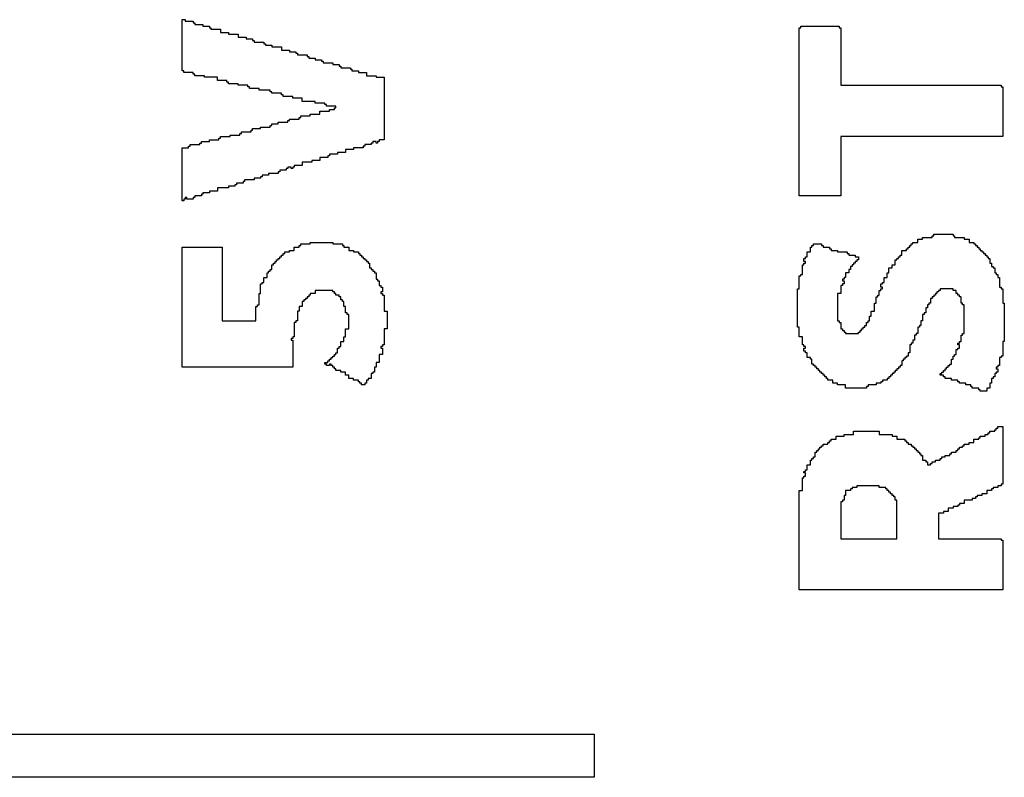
# Model space of a CAD drawing. Header units: millimetres. Extents: x -0.08 to 3.17, y -0.08 to 4.88.
# Tile 174 of 256: x 1.9 to 2.06, y 2.28 to 2.4. Entities that reach past the tile are written whole.
import ezdxf

# ---------------------------------------------------------------- set-up
doc = ezdxf.new("R2010")
doc.units = ezdxf.units.MM
doc.header["$MEASUREMENT"] = 0
doc.layers.add('TopOverlay', color=2, linetype='Continuous')

msp = doc.modelspace()

# ---------------------------------------------------------------- linework, layer by layer
at = {"layer": 'TopOverlay'}
for p, q in [((1.93017, 2.39077), (1.93017, 2.39909)), ((1.93017, 2.39909), (1.93069, 2.39909)), ((1.93069, 2.39909), (1.93069, 2.39883)), ((1.93069, 2.39883), (1.93199, 2.39883)), ((1.93199, 2.39883), (1.93199, 2.39857)), ((1.93199, 2.39857), (1.93225, 2.39857)), ((1.93225, 2.39857), (1.93225, 2.39831)), ((1.93225, 2.39831), (1.93355, 2.39831)), ((1.93355, 2.39831), (1.93355, 2.39805)), ((1.93355, 2.39805), (1.93459, 2.39805)), ((1.93459, 2.39805), (1.93459, 2.39779)), ((2.03054, 2.39779), (2.03054, 2.39805)), ((2.03054, 2.39805), (2.03678, 2.39805)), ((2.03678, 2.39805), (2.03678, 2.39779)), ((1.93459, 2.39779), (1.93485, 2.39779)), ((1.93485, 2.39779), (1.93485, 2.39753)), ((1.93485, 2.39753), (1.93641, 2.39753)), ((1.93641, 2.39753), (1.93641, 2.39701)), ((1.93641, 2.39701), (1.93771, 2.39701)), ((1.93771, 2.39701), (1.93771, 2.39675)), ((1.93771, 2.39675), (1.93927, 2.39675)), ((1.93927, 2.39675), (1.93927, 2.39623)), ((1.93927, 2.39623), (1.94057, 2.39623)), ((1.94057, 2.39623), (1.94057, 2.39597)), ((2.03028, 2.37048), (2.03028, 2.39779)), ((2.03028, 2.39779), (2.03054, 2.39779)), ((2.03678, 2.39779), (2.03704, 2.39779)), ((2.03704, 2.39779), (2.03704, 2.39077)), ((1.94057, 2.39597), (1.94161, 2.39597)), ((1.94161, 2.39597), (1.94161, 2.39571)), ((1.94161, 2.39571), (1.94187, 2.39571)), ((1.94187, 2.39571), (1.94187, 2.39545)), ((1.94187, 2.39545), (1.94343, 2.39545)), ((1.94343, 2.39545), (1.94343, 2.39519)), ((1.94343, 2.39519), (1.94369, 2.39519)), ((1.94369, 2.39519), (1.94369, 2.39493)), ((1.94369, 2.39493), (1.94473, 2.39493)), ((1.94473, 2.39493), (1.94473, 2.39467)), ((1.94473, 2.39467), (1.94629, 2.39467)), ((1.94629, 2.39467), (1.94629, 2.39415)), ((1.94629, 2.39415), (1.94759, 2.39415)), ((1.94759, 2.39415), (1.94759, 2.39389)), ((1.94759, 2.39389), (1.94863, 2.39389)), ((1.94863, 2.39389), (1.94863, 2.39363)), ((1.94863, 2.39363), (1.94889, 2.39363)), ((1.94889, 2.39363), (1.94889, 2.39337)), ((1.94889, 2.39337), (1.95045, 2.39337)), ((1.95045, 2.39337), (1.95045, 2.39311)), ((1.95045, 2.39311), (1.95071, 2.39311)), ((1.95071, 2.39311), (1.95071, 2.39285)), ((1.95071, 2.39285), (1.95175, 2.39285)), ((1.95175, 2.39285), (1.95175, 2.39259)), ((1.95175, 2.39259), (1.95279, 2.39259)), ((1.95279, 2.39259), (1.95279, 2.39233)), ((1.95279, 2.39233), (1.95305, 2.39233)), ((1.95305, 2.39233), (1.95305, 2.39207)), ((1.95305, 2.39207), (1.95461, 2.39207)), ((1.95461, 2.39207), (1.95461, 2.39181)), ((1.95461, 2.39181), (1.95565, 2.39181)), ((1.95565, 2.39181), (1.95565, 2.39155)), ((1.95565, 2.39155), (1.95591, 2.39155)), ((1.95591, 2.39155), (1.95591, 2.39129)), ((1.93043, 2.39077), (1.93017, 2.39077)), ((1.93043, 2.39051), (1.93043, 2.39077)), ((1.93199, 2.39051), (1.93043, 2.39051)), ((1.93199, 2.39025), (1.93199, 2.39051)), ((1.93225, 2.39025), (1.93199, 2.39025)), ((1.93225, 2.38999), (1.93225, 2.39025)), ((1.93381, 2.38999), (1.93225, 2.38999)), ((1.93381, 2.38973), (1.93381, 2.38999)), ((1.95591, 2.39129), (1.95747, 2.39129)), ((1.95747, 2.39129), (1.95747, 2.39103)), ((1.95747, 2.39103), (1.95773, 2.39103)), ((1.95773, 2.39103), (1.95773, 2.39077)), ((1.95773, 2.39077), (1.95877, 2.39077)), ((1.95877, 2.39077), (1.95877, 2.39051)), ((1.95877, 2.39051), (1.96007, 2.39051)), ((1.96007, 2.39051), (1.96007, 2.38999)), ((1.96007, 2.38999), (1.96163, 2.38999)), ((1.96163, 2.38999), (1.96163, 2.38973)), ((2.03704, 2.39077), (2.03704, 2.39051)), ((2.03704, 2.39051), (2.03704, 2.38843)), ((1.93589, 2.38973), (1.93381, 2.38973)), ((1.93589, 2.38921), (1.93589, 2.38973)), ((1.93745, 2.38921), (1.93589, 2.38921)), ((1.93745, 2.38895), (1.93745, 2.38921)), ((1.93771, 2.38895), (1.93745, 2.38895)), ((1.93771, 2.38869), (1.93771, 2.38895)), ((1.93927, 2.38869), (1.93771, 2.38869)), ((1.93927, 2.38843), (1.93927, 2.38869)), ((1.94083, 2.38843), (1.93927, 2.38843)), ((1.94083, 2.38817), (1.94083, 2.38843)), ((1.96163, 2.38973), (1.96293, 2.38973)), ((1.96293, 2.38973), (1.96293, 2.37958)), ((2.03704, 2.38843), (2.06305, 2.38843)), ((2.06305, 2.38843), (2.06305, 2.38817)), ((1.94109, 2.38817), (1.94083, 2.38817)), ((1.94109, 2.38791), (1.94109, 2.38817)), ((1.94265, 2.38791), (1.94109, 2.38791)), ((1.94265, 2.38765), (1.94265, 2.38791)), ((1.94447, 2.38765), (1.94265, 2.38765)), ((1.94447, 2.38739), (1.94447, 2.38765)), ((1.94473, 2.38739), (1.94447, 2.38739)), ((1.94473, 2.38713), (1.94473, 2.38739)), ((1.94629, 2.38713), (1.94473, 2.38713)), ((1.94629, 2.38686), (1.94629, 2.38713)), ((1.94655, 2.38686), (1.94629, 2.38686)), ((1.94655, 2.3866), (1.94655, 2.38686)), ((2.06305, 2.38817), (2.06331, 2.38817)), ((2.06331, 2.38817), (2.06331, 2.3801)), ((1.94811, 2.3866), (1.94655, 2.3866)), ((1.94811, 2.38634), (1.94811, 2.3866)), ((1.94967, 2.38634), (1.94811, 2.38634)), ((1.94967, 2.38582), (1.94967, 2.38634)), ((1.95175, 2.38582), (1.94967, 2.38582)), ((1.95175, 2.38556), (1.95175, 2.38582)), ((1.95331, 2.38556), (1.95175, 2.38556)), ((1.95331, 2.3853), (1.95331, 2.38556)), ((1.95357, 2.3853), (1.95331, 2.3853)), ((1.95357, 2.38504), (1.95357, 2.3853)), ((1.95513, 2.38504), (1.95357, 2.38504)), ((1.95513, 2.38478), (1.95513, 2.38504)), ((1.94941, 2.38322), (1.94941, 2.38348)), ((1.94941, 2.38348), (1.95097, 2.38348)), ((1.95097, 2.38348), (1.95097, 2.38374)), ((1.95097, 2.38374), (1.95253, 2.38374)), ((1.95253, 2.38374), (1.95253, 2.38426)), ((1.95253, 2.38426), (1.95409, 2.38426)), ((1.95409, 2.38426), (1.95409, 2.38452)), ((1.95409, 2.38452), (1.95487, 2.38452)), ((1.95487, 2.38452), (1.95487, 2.38478)), ((1.95487, 2.38478), (1.95513, 2.38478)), ((1.94447, 2.38166), (1.94447, 2.38192)), ((1.94447, 2.38192), (1.94473, 2.38192)), ((1.94473, 2.38192), (1.94473, 2.38218)), ((1.94473, 2.38218), (1.94577, 2.38218)), ((1.94577, 2.38218), (1.94577, 2.38244)), ((1.94577, 2.38244), (1.94733, 2.38244)), ((1.94733, 2.38244), (1.94733, 2.3827)), ((1.94733, 2.3827), (1.94759, 2.3827)), ((1.94759, 2.3827), (1.94759, 2.38296)), ((1.94759, 2.38296), (1.94915, 2.38296)), ((1.94915, 2.38296), (1.94915, 2.38322)), ((1.94915, 2.38322), (1.94941, 2.38322)), ((1.93797, 2.3801), (1.93797, 2.38036)), ((1.93797, 2.38036), (1.93953, 2.38036)), ((1.93953, 2.38036), (1.93953, 2.38062)), ((1.93953, 2.38062), (1.93979, 2.38062)), ((1.93979, 2.38062), (1.93979, 2.38088)), ((1.93979, 2.38088), (1.94135, 2.38088)), ((1.94135, 2.38088), (1.94135, 2.38114)), ((1.94135, 2.38114), (1.94161, 2.38114)), ((1.94161, 2.38114), (1.94161, 2.3814)), ((1.94161, 2.3814), (1.94291, 2.3814)), ((1.94291, 2.3814), (1.94291, 2.38166)), ((1.94291, 2.38166), (1.94447, 2.38166)), ((1.93147, 2.37854), (1.93147, 2.3788)), ((1.93147, 2.3788), (1.93303, 2.3788)), ((1.93303, 2.3788), (1.93303, 2.37906)), ((1.93303, 2.37906), (1.93329, 2.37906)), ((1.93329, 2.37906), (1.93329, 2.37932)), ((1.93329, 2.37932), (1.93459, 2.37932)), ((1.93459, 2.37932), (1.93459, 2.37958)), ((1.93459, 2.37958), (1.93615, 2.37958)), ((1.93615, 2.37958), (1.93615, 2.37984)), ((1.93615, 2.37984), (1.93641, 2.37984)), ((1.93641, 2.37984), (1.93641, 2.3801)), ((1.93641, 2.3801), (1.93797, 2.3801)), ((1.96085, 2.3788), (1.95981, 2.3788)), ((1.95981, 2.3788), (1.95981, 2.37854)), ((1.96111, 2.37906), (1.96085, 2.37906)), ((1.96085, 2.37906), (1.96085, 2.3788)), ((1.96163, 2.37932), (1.96111, 2.37932)), ((1.96111, 2.37932), (1.96111, 2.37906)), ((1.96163, 2.37906), (1.96163, 2.37932)), ((1.96189, 2.37906), (1.96163, 2.37906)), ((1.96215, 2.37932), (1.96189, 2.37932)), ((1.96189, 2.37932), (1.96189, 2.37906)), ((1.96293, 2.37958), (1.96215, 2.37958)), ((1.96215, 2.37958), (1.96215, 2.37932)), ((2.06331, 2.3801), (2.03704, 2.3801)), ((2.03704, 2.3801), (2.03704, 2.37048)), ((1.93017, 2.37672), (1.93017, 2.37828)), ((1.93017, 2.37828), (1.93121, 2.37828)), ((1.93121, 2.37828), (1.93121, 2.37854)), ((1.93121, 2.37854), (1.93147, 2.37854)), ((1.95539, 2.37724), (1.95409, 2.37724)), ((1.95409, 2.37724), (1.95409, 2.37698)), ((1.95669, 2.3775), (1.95539, 2.3775)), ((1.95539, 2.3775), (1.95539, 2.37724)), ((1.95799, 2.37802), (1.95669, 2.37802)), ((1.95669, 2.37802), (1.95669, 2.3775)), ((1.95955, 2.37828), (1.95799, 2.37828)), ((1.95799, 2.37828), (1.95799, 2.37802)), ((1.95981, 2.37854), (1.95955, 2.37854)), ((1.95955, 2.37854), (1.95955, 2.37828)), ((1.93017, 2.37646), (1.93017, 2.37672)), ((1.93017, 2.3697), (1.93017, 2.37646)), ((1.95123, 2.37594), (1.94967, 2.37594)), ((1.94967, 2.37594), (1.94967, 2.37542)), ((1.95253, 2.3762), (1.95123, 2.3762)), ((1.95123, 2.3762), (1.95123, 2.37594)), ((1.95383, 2.37672), (1.95253, 2.37672)), ((1.95253, 2.37672), (1.95253, 2.3762)), ((1.95409, 2.37698), (1.95383, 2.37698)), ((1.95383, 2.37698), (1.95383, 2.37672)), ((1.94421, 2.37386), (1.94317, 2.37386)), ((1.94317, 2.37386), (1.94317, 2.3736)), ((1.94577, 2.37412), (1.94421, 2.37412)), ((1.94421, 2.37412), (1.94421, 2.37386)), ((1.94603, 2.37438), (1.94577, 2.37438)), ((1.94577, 2.37438), (1.94577, 2.37412)), ((1.94707, 2.37464), (1.94603, 2.37464)), ((1.94603, 2.37464), (1.94603, 2.37438)), ((1.94733, 2.3749), (1.94707, 2.3749)), ((1.94707, 2.3749), (1.94707, 2.37464)), ((1.94785, 2.37516), (1.94733, 2.37516)), ((1.94733, 2.37516), (1.94733, 2.3749)), ((1.94785, 2.3749), (1.94785, 2.37516)), ((1.94811, 2.3749), (1.94785, 2.3749)), ((1.94837, 2.37516), (1.94811, 2.37516)), ((1.94811, 2.37516), (1.94811, 2.3749)), ((1.94967, 2.37542), (1.94837, 2.37542)), ((1.94837, 2.37542), (1.94837, 2.37516)), ((1.93901, 2.3723), (1.93875, 2.3723)), ((1.93875, 2.3723), (1.93875, 2.37204)), ((1.94005, 2.37256), (1.93901, 2.37256)), ((1.93901, 2.37256), (1.93901, 2.3723)), ((1.94031, 2.37282), (1.94005, 2.37282)), ((1.94005, 2.37282), (1.94005, 2.37256)), ((1.94187, 2.37308), (1.94031, 2.37308)), ((1.94031, 2.37308), (1.94031, 2.37282)), ((1.94291, 2.37334), (1.94187, 2.37334)), ((1.94187, 2.37334), (1.94187, 2.37308)), ((1.94317, 2.3736), (1.94291, 2.3736)), ((1.94291, 2.3736), (1.94291, 2.37334)), ((1.93355, 2.37074), (1.93329, 2.37074)), ((1.93329, 2.37074), (1.93329, 2.37048)), ((1.93459, 2.371), (1.93355, 2.371)), ((1.93355, 2.371), (1.93355, 2.37074)), ((1.93589, 2.37126), (1.93459, 2.37126)), ((1.93459, 2.37126), (1.93459, 2.371)), ((1.93771, 2.37178), (1.93589, 2.37178)), ((1.93589, 2.37178), (1.93589, 2.37126)), ((1.93875, 2.37204), (1.93771, 2.37204)), ((1.93771, 2.37204), (1.93771, 2.37178)), ((1.93043, 2.3697), (1.93017, 2.3697)), ((1.93069, 2.36996), (1.93043, 2.36996)), ((1.93043, 2.36996), (1.93043, 2.3697)), ((1.93095, 2.37022), (1.93069, 2.37022)), ((1.93069, 2.37022), (1.93069, 2.36996)), ((1.93095, 2.36996), (1.93095, 2.37022)), ((1.93199, 2.36996), (1.93095, 2.36996)), ((1.93225, 2.37022), (1.93199, 2.37022)), ((1.93199, 2.37022), (1.93199, 2.36996)), ((1.93329, 2.37048), (1.93225, 2.37048)), ((1.93225, 2.37048), (1.93225, 2.37022)), ((2.03704, 2.37048), (2.03028, 2.37048)), ((1.94941, 2.36242), (1.94941, 2.36268)), ((1.94941, 2.36268), (1.95097, 2.36268)), ((1.95097, 2.36268), (1.95097, 2.36294)), ((1.95097, 2.36294), (1.95461, 2.36294)), ((1.95461, 2.36294), (1.95461, 2.36268)), ((1.95461, 2.36268), (1.95617, 2.36268)), ((1.95617, 2.36268), (1.95617, 2.36242)), ((2.03262, 2.36242), (2.03262, 2.36268)), ((2.03262, 2.36268), (2.03392, 2.36268)), ((2.03392, 2.36268), (2.03392, 2.36242)), ((2.04848, 2.36242), (2.04848, 2.36268)), ((2.04848, 2.36268), (2.04874, 2.36268)), ((2.04874, 2.36268), (2.04874, 2.36294)), ((2.04874, 2.36294), (2.04952, 2.36294)), ((2.04952, 2.36294), (2.04952, 2.36346)), ((2.04952, 2.36346), (2.0503, 2.36346)), ((2.0503, 2.36346), (2.0503, 2.36372)), ((2.0503, 2.36372), (2.05186, 2.36372)), ((2.05186, 2.36372), (2.05186, 2.36398)), ((2.05186, 2.36398), (2.05212, 2.36398)), ((2.05212, 2.36398), (2.05212, 2.36424)), ((2.05212, 2.36424), (2.05525, 2.36424)), ((2.05525, 2.36424), (2.05525, 2.36398)), ((2.05525, 2.36398), (2.05551, 2.36398)), ((2.05551, 2.36398), (2.05551, 2.36372)), ((2.05551, 2.36372), (2.05707, 2.36372)), ((2.05707, 2.36372), (2.05707, 2.36346)), ((2.05707, 2.36346), (2.05785, 2.36346)), ((2.05785, 2.36346), (2.05785, 2.36294)), ((2.05785, 2.36294), (2.05863, 2.36294)), ((2.05863, 2.36294), (2.05863, 2.36268)), ((2.05863, 2.36268), (2.05889, 2.36268)), ((2.05889, 2.36268), (2.05889, 2.36242)), ((1.93017, 2.36112), (1.93017, 2.36216)), ((1.93017, 2.36216), (1.93667, 2.36216)), ((1.93017, 2.36086), (1.93017, 2.36112)), ((1.93667, 2.36216), (1.93667, 2.3502)), ((1.94655, 2.36086), (1.94655, 2.36112)), ((1.94655, 2.36112), (1.94681, 2.36112)), ((1.94681, 2.36112), (1.94681, 2.36138)), ((1.94681, 2.36138), (1.94759, 2.36138)), ((1.94759, 2.36138), (1.94759, 2.36164)), ((1.94759, 2.36164), (1.94837, 2.36164)), ((1.94837, 2.36164), (1.94837, 2.36216)), ((1.94837, 2.36216), (1.94915, 2.36216)), ((1.94915, 2.36216), (1.94915, 2.36242)), ((1.94915, 2.36242), (1.94941, 2.36242)), ((1.95617, 2.36242), (1.95643, 2.36242)), ((1.95643, 2.36242), (1.95643, 2.36216)), ((1.95643, 2.36216), (1.95721, 2.36216)), ((1.95721, 2.36216), (1.95721, 2.36164)), ((1.95721, 2.36164), (1.95799, 2.36164)), ((1.95799, 2.36164), (1.95799, 2.36138)), ((1.95799, 2.36138), (1.95877, 2.36138)), ((1.95877, 2.36138), (1.95877, 2.36112)), ((1.95877, 2.36112), (1.95903, 2.36112)), ((1.95903, 2.36112), (1.95903, 2.36086)), ((2.03158, 2.3606), (2.03158, 2.36138)), ((2.03158, 2.36138), (2.0321, 2.36138)), ((2.0321, 2.36138), (2.0321, 2.36216)), ((2.0321, 2.36216), (2.03236, 2.36216)), ((2.03236, 2.36216), (2.03236, 2.36242)), ((2.03236, 2.36242), (2.03262, 2.36242)), ((2.03392, 2.36242), (2.03418, 2.36242)), ((2.03418, 2.36242), (2.03418, 2.36216)), ((2.03418, 2.36216), (2.03522, 2.36216)), ((2.03522, 2.36216), (2.03522, 2.3619)), ((2.03522, 2.3619), (2.03548, 2.3619)), ((2.03548, 2.3619), (2.03548, 2.36164)), ((2.03548, 2.36164), (2.03652, 2.36164)), ((2.03652, 2.36164), (2.03652, 2.36138)), ((2.03652, 2.36138), (2.03808, 2.36138)), ((2.03808, 2.36138), (2.03808, 2.36112)), ((2.03808, 2.36112), (2.03834, 2.36112)), ((2.03834, 2.36112), (2.03834, 2.36086)), ((2.04692, 2.36086), (2.04692, 2.36164)), ((2.04692, 2.36164), (2.0477, 2.36164)), ((2.0477, 2.36164), (2.0477, 2.3619)), ((2.0477, 2.3619), (2.04796, 2.3619)), ((2.04796, 2.3619), (2.04796, 2.36216)), ((2.04796, 2.36216), (2.04822, 2.36216)), ((2.04822, 2.36216), (2.04822, 2.36242)), ((2.04822, 2.36242), (2.04848, 2.36242)), ((2.05889, 2.36242), (2.05915, 2.36242)), ((2.05915, 2.36242), (2.05915, 2.36216)), ((2.05915, 2.36216), (2.05941, 2.36216)), ((2.05941, 2.36216), (2.05941, 2.3619)), ((2.05941, 2.3619), (2.05967, 2.3619)), ((2.05967, 2.3619), (2.05967, 2.36164)), ((2.05967, 2.36164), (2.05993, 2.36164)), ((2.05993, 2.36164), (2.05993, 2.36138)), ((2.05993, 2.36138), (2.06019, 2.36138)), ((2.06019, 2.36138), (2.06019, 2.36112)), ((2.06019, 2.36112), (2.06045, 2.36112)), ((2.06045, 2.36112), (2.06045, 2.36086)), ((1.93017, 2.34266), (1.93017, 2.36086)), ((1.94499, 2.3593), (1.94499, 2.35956)), ((1.94499, 2.35956), (1.94525, 2.35956)), ((1.94525, 2.35956), (1.94525, 2.35982)), ((1.94525, 2.35982), (1.94551, 2.35982)), ((1.94551, 2.35982), (1.94551, 2.36008)), ((1.94551, 2.36008), (1.94577, 2.36008)), ((1.94577, 2.36008), (1.94577, 2.36034)), ((1.94577, 2.36034), (1.94603, 2.36034)), ((1.94603, 2.36034), (1.94603, 2.3606)), ((1.94603, 2.3606), (1.94629, 2.3606)), ((1.94629, 2.3606), (1.94629, 2.36086)), ((1.94629, 2.36086), (1.94655, 2.36086)), ((1.95903, 2.36086), (1.95929, 2.36086)), ((1.95929, 2.36086), (1.95929, 2.3606)), ((1.95929, 2.3606), (1.95955, 2.3606)), ((1.95955, 2.3606), (1.95955, 2.36034)), ((1.95955, 2.36034), (1.95981, 2.36034)), ((1.95981, 2.36034), (1.95981, 2.36008)), ((1.95981, 2.36008), (1.96007, 2.36008)), ((1.96007, 2.36008), (1.96007, 2.35982)), ((1.96007, 2.35982), (1.96033, 2.35982)), ((1.96033, 2.35982), (1.96033, 2.35956)), ((1.96033, 2.35956), (1.96059, 2.35956)), ((1.96059, 2.35956), (1.96059, 2.35878)), ((2.03106, 2.35982), (2.03106, 2.36034)), ((2.03106, 2.36034), (2.03132, 2.36034)), ((2.03132, 2.35982), (2.03106, 2.35982)), ((2.03106, 2.3593), (2.03106, 2.35956)), ((2.03106, 2.35956), (2.03132, 2.35956)), ((2.03132, 2.36034), (2.03132, 2.3606)), ((2.03132, 2.3606), (2.03158, 2.3606)), ((2.03132, 2.35956), (2.03132, 2.35982)), ((2.03834, 2.36086), (2.03938, 2.36086)), ((2.03938, 2.35956), (2.03912, 2.35956)), ((2.03912, 2.35956), (2.03912, 2.3593)), ((2.03938, 2.36086), (2.03938, 2.3606)), ((2.03938, 2.3606), (2.0399, 2.3606)), ((2.03964, 2.35982), (2.03938, 2.35982)), ((2.03938, 2.35982), (2.03938, 2.35956)), ((2.0399, 2.36008), (2.03964, 2.36008)), ((2.03964, 2.36008), (2.03964, 2.35982)), ((2.0399, 2.3606), (2.0399, 2.36008)), ((2.04588, 2.3593), (2.04588, 2.36008)), ((2.04588, 2.36008), (2.04614, 2.36008)), ((2.04614, 2.36008), (2.04614, 2.36034)), ((2.04614, 2.36034), (2.0464, 2.36034)), ((2.0464, 2.36034), (2.0464, 2.3606)), ((2.0464, 2.3606), (2.04666, 2.3606)), ((2.04666, 2.3606), (2.04666, 2.36086)), ((2.04666, 2.36086), (2.04692, 2.36086)), ((2.06045, 2.36086), (2.06071, 2.36086)), ((2.06071, 2.36086), (2.06071, 2.3606)), ((2.06071, 2.3606), (2.06097, 2.3606)), ((2.06097, 2.3606), (2.06097, 2.36034)), ((2.06097, 2.36034), (2.06123, 2.36034)), ((2.06123, 2.36034), (2.06123, 2.35956)), ((2.06123, 2.35956), (2.06149, 2.35956)), ((2.06149, 2.35956), (2.06149, 2.35904)), ((1.94395, 2.35722), (1.94395, 2.358)), ((1.94395, 2.358), (1.94421, 2.358)), ((1.94421, 2.358), (1.94421, 2.35826)), ((1.94421, 2.35826), (1.94447, 2.35826)), ((1.94447, 2.35826), (1.94447, 2.35852)), ((1.94447, 2.35852), (1.94473, 2.35852)), ((1.94473, 2.35852), (1.94473, 2.3593)), ((1.94473, 2.3593), (1.94499, 2.3593)), ((1.96059, 2.35878), (1.96085, 2.35878)), ((1.96085, 2.35878), (1.96085, 2.35852)), ((1.96085, 2.35852), (1.96111, 2.35852)), ((1.96111, 2.35852), (1.96111, 2.35826)), ((1.96111, 2.35826), (1.96137, 2.35826)), ((1.96137, 2.35826), (1.96137, 2.358)), ((1.96137, 2.358), (1.96163, 2.358)), ((1.96163, 2.358), (1.96163, 2.35696)), ((2.0308, 2.35774), (2.0308, 2.3593)), ((2.0308, 2.3593), (2.03106, 2.3593)), ((2.03834, 2.358), (2.03782, 2.358)), ((2.03782, 2.358), (2.03782, 2.35722)), ((2.0386, 2.35852), (2.03834, 2.35852)), ((2.03834, 2.35852), (2.03834, 2.358)), ((2.03886, 2.35904), (2.0386, 2.35904)), ((2.0386, 2.35904), (2.0386, 2.35852)), ((2.03912, 2.3593), (2.03886, 2.3593)), ((2.03886, 2.3593), (2.03886, 2.35904)), ((2.04458, 2.35722), (2.04458, 2.358)), ((2.04458, 2.358), (2.04484, 2.358)), ((2.04484, 2.358), (2.04484, 2.35878)), ((2.04484, 2.35878), (2.04536, 2.35878)), ((2.04536, 2.35878), (2.04536, 2.3593)), ((2.04536, 2.3593), (2.04588, 2.3593)), ((2.06149, 2.35904), (2.06175, 2.35904)), ((2.06175, 2.35904), (2.06175, 2.35878)), ((2.06175, 2.35878), (2.06201, 2.35878)), ((2.06201, 2.35878), (2.06201, 2.358)), ((2.06201, 2.358), (2.06227, 2.358)), ((2.06227, 2.358), (2.06227, 2.35774)), ((1.94317, 2.35618), (1.94317, 2.35644)), ((1.94317, 2.35644), (1.94343, 2.35644)), ((1.94343, 2.35644), (1.94343, 2.35722)), ((1.94343, 2.35722), (1.94395, 2.35722)), ((1.96163, 2.35696), (1.96189, 2.35696)), ((1.96189, 2.35696), (1.96189, 2.3567)), ((1.96189, 2.3567), (1.96215, 2.3567)), ((1.96215, 2.3567), (1.96215, 2.35592)), ((2.03028, 2.3554), (2.03028, 2.35748)), ((2.03028, 2.35748), (2.03054, 2.35748)), ((2.03054, 2.35748), (2.03054, 2.35774)), ((2.03054, 2.35774), (2.0308, 2.35774)), ((2.03756, 2.35696), (2.0373, 2.35696)), ((2.0373, 2.35696), (2.0373, 2.3567)), ((2.0373, 2.3567), (2.03756, 2.3567)), ((2.03782, 2.35722), (2.03756, 2.35722)), ((2.03756, 2.35722), (2.03756, 2.35696)), ((2.03756, 2.3567), (2.03756, 2.35618)), ((2.0438, 2.35618), (2.0438, 2.35644)), ((2.0438, 2.35644), (2.04406, 2.35644)), ((2.04406, 2.35644), (2.04406, 2.35722)), ((2.04406, 2.35722), (2.04458, 2.35722)), ((2.06227, 2.35774), (2.06253, 2.35774)), ((2.06253, 2.35774), (2.06253, 2.35722)), ((2.06253, 2.35722), (2.06279, 2.35722)), ((2.06279, 2.35722), (2.06279, 2.35566)), ((1.94291, 2.35462), (1.94291, 2.35618)), ((1.94291, 2.35618), (1.94317, 2.35618)), ((1.95461, 2.35514), (1.95175, 2.35514)), ((1.95175, 2.35514), (1.95175, 2.35462)), ((1.95461, 2.35488), (1.95461, 2.35514)), ((1.95487, 2.35488), (1.95461, 2.35488)), ((1.95487, 2.35462), (1.95487, 2.35488)), ((1.96215, 2.35592), (1.96241, 2.35592)), ((1.96241, 2.35592), (1.96241, 2.35566)), ((1.96241, 2.35566), (1.96267, 2.35566)), ((1.96267, 2.35488), (1.96241, 2.35488)), ((1.96241, 2.35488), (1.96241, 2.35462)), ((1.96267, 2.35566), (1.96267, 2.35488)), ((2.03002, 2.34916), (2.03002, 2.3554)), ((2.03002, 2.3554), (2.03028, 2.3554)), ((2.0373, 2.35592), (2.03704, 2.35592)), ((2.03704, 2.35592), (2.03704, 2.35462)), ((2.03756, 2.35618), (2.0373, 2.35618)), ((2.0373, 2.35618), (2.0373, 2.35592)), ((2.04328, 2.35436), (2.04328, 2.35514)), ((2.04328, 2.35514), (2.04354, 2.35514)), ((2.04354, 2.35566), (2.04354, 2.35618)), ((2.04354, 2.35618), (2.0438, 2.35618)), ((2.0438, 2.35566), (2.04354, 2.35566)), ((2.04354, 2.35514), (2.04354, 2.3554)), ((2.04354, 2.3554), (2.0438, 2.3554)), ((2.0438, 2.3554), (2.0438, 2.35566)), ((2.0529, 2.35488), (2.05264, 2.35488)), ((2.05264, 2.35488), (2.05264, 2.35462)), ((2.05316, 2.35514), (2.0529, 2.35514)), ((2.0529, 2.35514), (2.0529, 2.35488)), ((2.05525, 2.3554), (2.05316, 2.3554)), ((2.05316, 2.3554), (2.05316, 2.35514)), ((2.05525, 2.35514), (2.05525, 2.3554)), ((2.05577, 2.35514), (2.05525, 2.35514)), ((2.05577, 2.35462), (2.05577, 2.35514)), ((2.06279, 2.35566), (2.06305, 2.35566)), ((2.06305, 2.35566), (2.06305, 2.3554)), ((2.06305, 2.3554), (2.06331, 2.3554)), ((2.06331, 2.3554), (2.06331, 2.35306)), ((1.94265, 2.3528), (1.94265, 2.35462)), ((1.94265, 2.35462), (1.94291, 2.35462)), ((1.94993, 2.35332), (1.94967, 2.35332)), ((1.94967, 2.35332), (1.94967, 2.35254)), ((1.95019, 2.35358), (1.94993, 2.35358)), ((1.94993, 2.35358), (1.94993, 2.35332)), ((1.95045, 2.35384), (1.95019, 2.35384)), ((1.95019, 2.35384), (1.95019, 2.35358)), ((1.95071, 2.3541), (1.95045, 2.3541)), ((1.95045, 2.3541), (1.95045, 2.35384)), ((1.95097, 2.35436), (1.95071, 2.35436)), ((1.95071, 2.35436), (1.95071, 2.3541)), ((1.95175, 2.35462), (1.95097, 2.35462)), ((1.95097, 2.35462), (1.95097, 2.35436)), ((1.95513, 2.35462), (1.95487, 2.35462)), ((1.95513, 2.35436), (1.95513, 2.35462)), ((1.95565, 2.35436), (1.95513, 2.35436)), ((1.95565, 2.3541), (1.95565, 2.35436)), ((1.95591, 2.3541), (1.95565, 2.3541)), ((1.95591, 2.35358), (1.95591, 2.3541)), ((1.95617, 2.35358), (1.95591, 2.35358)), ((1.95617, 2.35332), (1.95617, 2.35358)), ((1.95643, 2.35332), (1.95617, 2.35332)), ((1.95643, 2.35254), (1.95643, 2.35332)), ((1.96241, 2.35462), (1.96267, 2.35462)), ((1.96267, 2.35462), (1.96267, 2.35436)), ((1.96267, 2.35436), (1.96293, 2.35436)), ((1.96293, 2.35436), (1.96293, 2.35176)), ((2.03704, 2.35462), (2.03652, 2.35462)), ((2.03652, 2.35462), (2.03652, 2.3502)), ((2.04276, 2.35306), (2.04276, 2.3541)), ((2.04276, 2.3541), (2.04302, 2.3541)), ((2.04302, 2.3541), (2.04302, 2.35436)), ((2.04302, 2.35436), (2.04328, 2.35436)), ((2.05186, 2.35384), (2.0516, 2.35384)), ((2.0516, 2.35384), (2.0516, 2.35306)), ((2.05212, 2.3541), (2.05186, 2.3541)), ((2.05186, 2.3541), (2.05186, 2.35384)), ((2.05238, 2.35436), (2.05212, 2.35436)), ((2.05212, 2.35436), (2.05212, 2.3541)), ((2.05264, 2.35462), (2.05238, 2.35462)), ((2.05238, 2.35462), (2.05238, 2.35436)), ((2.05603, 2.35462), (2.05577, 2.35462)), ((2.05603, 2.35436), (2.05603, 2.35462)), ((2.05629, 2.35436), (2.05603, 2.35436)), ((2.05629, 2.3541), (2.05629, 2.35436)), ((2.05655, 2.3541), (2.05629, 2.3541)), ((2.05655, 2.35306), (2.05655, 2.3541)), ((1.94213, 2.3502), (1.94213, 2.35254)), ((1.94213, 2.35254), (1.94239, 2.35254)), ((1.94239, 2.35254), (1.94239, 2.3528)), ((1.94239, 2.3528), (1.94265, 2.3528)), ((1.94915, 2.35176), (1.94889, 2.35176)), ((1.94889, 2.35176), (1.94889, 2.3502)), ((1.94967, 2.35254), (1.94915, 2.35254)), ((1.94915, 2.35254), (1.94915, 2.35176)), ((1.95669, 2.35254), (1.95643, 2.35254)), ((1.95669, 2.3515), (1.95669, 2.35254)), ((1.95695, 2.3515), (1.95669, 2.3515)), ((1.95695, 2.35124), (1.95695, 2.3515)), ((1.96293, 2.35176), (1.96345, 2.35176)), ((1.96345, 2.35176), (1.96345, 2.3489)), ((2.04198, 2.35098), (2.04198, 2.35176)), ((2.04198, 2.35176), (2.0425, 2.35176)), ((2.0425, 2.35176), (2.0425, 2.35306)), ((2.0425, 2.35306), (2.04276, 2.35306)), ((2.05082, 2.3515), (2.05056, 2.3515)), ((2.05056, 2.3515), (2.05056, 2.35124)), ((2.05108, 2.35228), (2.05082, 2.35228)), ((2.05082, 2.35228), (2.05082, 2.3515)), ((2.05134, 2.3528), (2.05108, 2.3528)), ((2.05108, 2.3528), (2.05108, 2.35228)), ((2.0516, 2.35306), (2.05134, 2.35306)), ((2.05134, 2.35306), (2.05134, 2.3528)), ((2.05681, 2.35306), (2.05655, 2.35306)), ((2.05681, 2.3528), (2.05681, 2.35306)), ((2.05707, 2.3528), (2.05681, 2.3528)), ((2.05707, 2.34812), (2.05707, 2.3528)), ((2.06331, 2.35306), (2.06357, 2.35306)), ((2.06357, 2.35306), (2.06357, 2.34682)), ((1.93667, 2.3502), (1.94213, 2.3502)), ((1.94863, 2.34994), (1.94837, 2.34994)), ((1.94837, 2.34994), (1.94837, 2.3476)), ((1.94889, 2.3502), (1.94863, 2.3502)), ((1.94863, 2.3502), (1.94863, 2.34994)), ((1.95721, 2.35124), (1.95695, 2.35124)), ((1.95721, 2.3489), (1.95721, 2.35124)), ((2.03652, 2.3502), (2.03678, 2.3502)), ((2.03678, 2.3502), (2.03678, 2.34994)), ((2.03678, 2.34994), (2.03704, 2.34994)), ((2.03704, 2.34994), (2.03704, 2.3489)), ((2.0412, 2.34942), (2.0412, 2.34994)), ((2.0412, 2.34994), (2.04146, 2.34994)), ((2.04146, 2.34994), (2.04146, 2.3502)), ((2.04146, 2.3502), (2.04172, 2.3502)), ((2.04172, 2.3502), (2.04172, 2.35098)), ((2.04172, 2.35098), (2.04198, 2.35098)), ((2.0503, 2.3502), (2.05004, 2.3502)), ((2.05004, 2.3502), (2.05004, 2.34942)), ((2.05056, 2.35124), (2.0503, 2.35124)), ((2.0503, 2.35124), (2.0503, 2.3502)), ((1.95669, 2.3476), (1.95669, 2.3489)), ((1.95669, 2.3489), (1.95721, 2.3489)), ((1.96345, 2.3489), (1.96293, 2.3489)), ((1.96293, 2.3489), (1.96293, 2.3463)), ((2.03028, 2.34916), (2.03002, 2.34916)), ((2.03028, 2.3476), (2.03028, 2.34916)), ((2.03704, 2.3489), (2.0373, 2.3489)), ((2.0373, 2.3489), (2.0373, 2.34864)), ((2.0373, 2.34864), (2.03756, 2.34864)), ((2.03756, 2.34864), (2.03756, 2.34838)), ((2.03756, 2.34838), (2.03782, 2.34838)), ((2.03782, 2.34838), (2.03782, 2.34812)), ((2.0399, 2.34812), (2.0399, 2.34838)), ((2.0399, 2.34838), (2.04016, 2.34838)), ((2.04016, 2.34838), (2.04016, 2.34864)), ((2.04016, 2.34864), (2.04042, 2.34864)), ((2.04042, 2.34864), (2.04042, 2.3489)), ((2.04042, 2.3489), (2.04068, 2.3489)), ((2.04068, 2.3489), (2.04068, 2.34916)), ((2.04068, 2.34916), (2.04094, 2.34916)), ((2.04094, 2.34916), (2.04094, 2.34942)), ((2.04094, 2.34942), (2.0412, 2.34942)), ((2.04978, 2.34916), (2.04952, 2.34916)), ((2.04952, 2.34916), (2.04952, 2.34812)), ((2.05004, 2.34942), (2.04978, 2.34942)), ((2.04978, 2.34942), (2.04978, 2.34916)), ((1.94811, 2.34734), (1.94785, 2.34734)), ((1.94785, 2.34734), (1.94785, 2.34708)), ((1.94785, 2.34708), (1.94811, 2.34708)), ((1.94837, 2.3476), (1.94811, 2.3476)), ((1.94811, 2.3476), (1.94811, 2.34734)), ((1.94811, 2.34708), (1.94811, 2.34266)), ((1.95591, 2.34604), (1.95591, 2.34682)), ((1.95591, 2.34682), (1.95643, 2.34682)), ((1.95643, 2.34682), (1.95643, 2.3476)), ((1.95643, 2.3476), (1.95669, 2.3476)), ((2.0308, 2.3476), (2.03028, 2.3476)), ((2.0308, 2.34734), (2.0308, 2.3476)), ((2.0308, 2.34708), (2.0308, 2.34734)), ((2.0308, 2.3463), (2.0308, 2.34708)), ((2.03782, 2.34812), (2.0399, 2.34812)), ((2.049, 2.34708), (2.04874, 2.34708)), ((2.04874, 2.34708), (2.04874, 2.34656)), ((2.04926, 2.34786), (2.049, 2.34786)), ((2.049, 2.34786), (2.049, 2.34708)), ((2.04952, 2.34812), (2.04926, 2.34812)), ((2.04926, 2.34812), (2.04926, 2.34786)), ((2.05629, 2.34656), (2.05629, 2.34682)), ((2.05629, 2.34682), (2.05655, 2.34682)), ((2.05655, 2.34682), (2.05655, 2.34786)), ((2.05655, 2.34786), (2.05681, 2.34786)), ((2.05681, 2.34786), (2.05681, 2.34812)), ((2.05681, 2.34812), (2.05707, 2.34812)), ((2.06357, 2.34682), (2.06331, 2.34682)), ((2.06331, 2.34682), (2.06331, 2.34448)), ((1.95539, 2.345), (1.95539, 2.34578)), ((1.95539, 2.34578), (1.95565, 2.34578)), ((1.95565, 2.34578), (1.95565, 2.34604)), ((1.95565, 2.34604), (1.95591, 2.34604)), ((1.96267, 2.34604), (1.96241, 2.34604)), ((1.96241, 2.34604), (1.96241, 2.34578)), ((1.96241, 2.34578), (1.96267, 2.34578)), ((1.96293, 2.3463), (1.96267, 2.3463)), ((1.96267, 2.3463), (1.96267, 2.34604)), ((1.96267, 2.34578), (1.96267, 2.34474)), ((2.03106, 2.3463), (2.0308, 2.3463)), ((2.03106, 2.34604), (2.03106, 2.3463)), ((2.03132, 2.34604), (2.03106, 2.34604)), ((2.03106, 2.34526), (2.03106, 2.34578)), ((2.03106, 2.34578), (2.03132, 2.34578)), ((2.03132, 2.34526), (2.03106, 2.34526)), ((2.03132, 2.34578), (2.03132, 2.34604)), ((2.03132, 2.345), (2.03132, 2.34526)), ((2.04848, 2.3463), (2.04822, 2.3463)), ((2.04822, 2.3463), (2.04822, 2.345)), ((2.04874, 2.34656), (2.04848, 2.34656)), ((2.04848, 2.34656), (2.04848, 2.3463)), ((2.05577, 2.34474), (2.05577, 2.34552)), ((2.05577, 2.34552), (2.05603, 2.34552)), ((2.05603, 2.3463), (2.05603, 2.34656)), ((2.05603, 2.34656), (2.05629, 2.34656)), ((2.05629, 2.3463), (2.05603, 2.3463)), ((2.05603, 2.34552), (2.05603, 2.34578)), ((2.05603, 2.34578), (2.05629, 2.34578)), ((2.05629, 2.34578), (2.05629, 2.3463)), ((1.95383, 2.34344), (1.95383, 2.3437)), ((1.95383, 2.3437), (1.95409, 2.3437)), ((1.95409, 2.3437), (1.95409, 2.34396)), ((1.95409, 2.34396), (1.95435, 2.34396)), ((1.95435, 2.34396), (1.95435, 2.34422)), ((1.95435, 2.34422), (1.95461, 2.34422)), ((1.95461, 2.34422), (1.95461, 2.34448)), ((1.95461, 2.34448), (1.95487, 2.34448)), ((1.95487, 2.34448), (1.95487, 2.34474)), ((1.95487, 2.34474), (1.95513, 2.34474)), ((1.95513, 2.34474), (1.95513, 2.345)), ((1.95513, 2.345), (1.95539, 2.345)), ((1.96267, 2.34474), (1.96215, 2.34474)), ((1.96215, 2.34474), (1.96215, 2.34344)), ((2.03158, 2.345), (2.03132, 2.345)), ((2.03158, 2.34422), (2.03158, 2.345)), ((2.0321, 2.34422), (2.03158, 2.34422)), ((2.0321, 2.34396), (2.0321, 2.34422)), ((2.03236, 2.34396), (2.0321, 2.34396)), ((2.03236, 2.34318), (2.03236, 2.34396)), ((2.04718, 2.3437), (2.04692, 2.3437)), ((2.04692, 2.3437), (2.04692, 2.34292)), ((2.04744, 2.34396), (2.04718, 2.34396)), ((2.04718, 2.34396), (2.04718, 2.3437)), ((2.0477, 2.34422), (2.04744, 2.34422)), ((2.04744, 2.34422), (2.04744, 2.34396)), ((2.04796, 2.34448), (2.0477, 2.34448)), ((2.0477, 2.34448), (2.0477, 2.34422)), ((2.04822, 2.345), (2.04796, 2.345)), ((2.04796, 2.345), (2.04796, 2.34448)), ((2.05499, 2.34318), (2.05499, 2.34396)), ((2.05499, 2.34396), (2.05525, 2.34396)), ((2.05525, 2.34396), (2.05525, 2.34448)), ((2.05525, 2.34448), (2.05551, 2.34448)), ((2.05551, 2.34448), (2.05551, 2.34474)), ((2.05551, 2.34474), (2.05577, 2.34474)), ((2.06305, 2.34422), (2.06279, 2.34422)), ((2.06279, 2.34422), (2.06279, 2.34292)), ((2.06331, 2.34448), (2.06305, 2.34448)), ((2.06305, 2.34448), (2.06305, 2.34422)), ((1.94811, 2.34266), (1.93017, 2.34266)), ((1.95331, 2.34318), (1.95331, 2.34344)), ((1.95331, 2.34344), (1.95383, 2.34344)), ((1.95357, 2.34318), (1.95331, 2.34318)), ((1.95357, 2.34292), (1.95357, 2.34318)), ((1.95409, 2.34292), (1.95357, 2.34292)), ((1.95435, 2.34318), (1.95409, 2.34318)), ((1.95409, 2.34318), (1.95409, 2.34292)), ((1.95435, 2.34292), (1.95435, 2.34318)), ((1.95461, 2.34292), (1.95435, 2.34292)), ((1.95461, 2.34266), (1.95461, 2.34292)), ((1.95487, 2.34266), (1.95461, 2.34266)), ((1.95487, 2.3424), (1.95487, 2.34266)), ((1.95513, 2.3424), (1.95487, 2.3424)), ((1.95513, 2.34214), (1.95513, 2.3424)), ((1.95591, 2.34214), (1.95513, 2.34214)), ((1.95591, 2.34188), (1.95591, 2.34214)), ((1.96163, 2.34266), (1.96137, 2.34266)), ((1.96137, 2.34266), (1.96137, 2.34188)), ((1.96215, 2.34344), (1.96163, 2.34344)), ((1.96163, 2.34344), (1.96163, 2.34266)), ((2.03262, 2.34318), (2.03236, 2.34318)), ((2.03262, 2.34292), (2.03262, 2.34318)), ((2.03288, 2.34292), (2.03262, 2.34292)), ((2.03288, 2.34266), (2.03288, 2.34292)), ((2.03314, 2.34266), (2.03288, 2.34266)), ((2.03314, 2.3424), (2.03314, 2.34266)), ((2.0334, 2.3424), (2.03314, 2.3424)), ((2.0334, 2.34214), (2.0334, 2.3424)), ((2.03366, 2.34214), (2.0334, 2.34214)), ((2.03366, 2.34188), (2.03366, 2.34214)), ((2.04614, 2.34214), (2.04588, 2.34214)), ((2.04588, 2.34214), (2.04588, 2.34188)), ((2.0464, 2.3424), (2.04614, 2.3424)), ((2.04614, 2.3424), (2.04614, 2.34214)), ((2.04666, 2.34266), (2.0464, 2.34266)), ((2.0464, 2.34266), (2.0464, 2.3424)), ((2.04692, 2.34292), (2.04666, 2.34292)), ((2.04666, 2.34292), (2.04666, 2.34266)), ((2.05368, 2.34188), (2.05368, 2.34214)), ((2.05368, 2.34214), (2.05395, 2.34214)), ((2.05395, 2.34214), (2.05395, 2.3424)), ((2.05395, 2.3424), (2.05421, 2.3424)), ((2.05421, 2.3424), (2.05421, 2.34266)), ((2.05421, 2.34266), (2.05446, 2.34266)), ((2.05446, 2.34266), (2.05446, 2.34292)), ((2.05446, 2.34292), (2.05473, 2.34292)), ((2.05473, 2.34292), (2.05473, 2.34318)), ((2.05473, 2.34318), (2.05499, 2.34318)), ((2.06253, 2.34266), (2.06227, 2.34266)), ((2.06227, 2.34266), (2.06227, 2.3424)), ((2.06227, 2.3424), (2.06253, 2.3424)), ((2.06279, 2.34292), (2.06253, 2.34292)), ((2.06253, 2.34292), (2.06253, 2.34266)), ((2.06253, 2.3424), (2.06253, 2.34188)), ((1.95669, 2.34188), (1.95591, 2.34188)), ((1.95669, 2.34136), (1.95669, 2.34188)), ((1.95721, 2.34136), (1.95669, 2.34136)), ((1.95721, 2.34084), (1.95721, 2.34136)), ((1.95799, 2.34084), (1.95721, 2.34084)), ((1.95799, 2.34058), (1.95799, 2.34084)), ((1.95877, 2.34058), (1.95799, 2.34058)), ((1.95877, 2.34032), (1.95877, 2.34058)), ((1.95903, 2.34032), (1.95877, 2.34032)), ((1.95903, 2.34006), (1.95903, 2.34032)), ((1.96033, 2.34058), (1.96007, 2.34058)), ((1.96007, 2.34058), (1.96007, 2.34006)), ((1.96085, 2.34084), (1.96033, 2.34084)), ((1.96033, 2.34084), (1.96033, 2.34058)), ((1.96111, 2.34162), (1.96085, 2.34162)), ((1.96085, 2.34162), (1.96085, 2.34084)), ((1.96137, 2.34188), (1.96111, 2.34188)), ((1.96111, 2.34188), (1.96111, 2.34162)), ((2.03392, 2.34188), (2.03366, 2.34188)), ((2.03392, 2.34162), (2.03392, 2.34188)), ((2.03418, 2.34162), (2.03392, 2.34162)), ((2.03418, 2.34136), (2.03418, 2.34162)), ((2.03444, 2.34136), (2.03418, 2.34136)), ((2.03444, 2.3411), (2.03444, 2.34136)), ((2.0347, 2.3411), (2.03444, 2.3411)), ((2.0347, 2.34084), (2.0347, 2.3411)), ((2.03496, 2.34084), (2.0347, 2.34084)), ((2.03496, 2.34058), (2.03496, 2.34084)), ((2.03574, 2.34058), (2.03496, 2.34058)), ((2.03574, 2.34006), (2.03574, 2.34058)), ((2.0438, 2.34032), (2.04354, 2.34032)), ((2.04354, 2.34032), (2.04354, 2.34006)), ((2.04458, 2.34058), (2.0438, 2.34058)), ((2.0438, 2.34058), (2.0438, 2.34032)), ((2.04484, 2.34084), (2.04458, 2.34084)), ((2.04458, 2.34084), (2.04458, 2.34058)), ((2.0451, 2.3411), (2.04484, 2.3411)), ((2.04484, 2.3411), (2.04484, 2.34084)), ((2.04536, 2.34136), (2.0451, 2.34136)), ((2.0451, 2.34136), (2.0451, 2.3411)), ((2.04562, 2.34162), (2.04536, 2.34162)), ((2.04536, 2.34162), (2.04536, 2.34136)), ((2.04588, 2.34188), (2.04562, 2.34188)), ((2.04562, 2.34188), (2.04562, 2.34162)), ((2.05316, 2.34136), (2.05316, 2.34162)), ((2.05316, 2.34162), (2.05342, 2.34162)), ((2.05368, 2.34136), (2.05316, 2.34136)), ((2.05342, 2.34162), (2.05342, 2.34188)), ((2.05342, 2.34188), (2.05368, 2.34188)), ((2.05368, 2.3411), (2.05368, 2.34136)), ((2.05395, 2.3411), (2.05368, 2.3411)), ((2.05395, 2.34084), (2.05395, 2.3411)), ((2.05499, 2.34084), (2.05395, 2.34084)), ((2.05499, 2.34058), (2.05499, 2.34084)), ((2.05603, 2.34058), (2.05499, 2.34058)), ((2.05603, 2.34032), (2.05603, 2.34058)), ((2.05629, 2.34032), (2.05603, 2.34032)), ((2.05629, 2.34006), (2.05629, 2.34032)), ((2.06175, 2.34084), (2.06149, 2.34084)), ((2.06149, 2.34084), (2.06149, 2.34006)), ((2.06201, 2.3411), (2.06175, 2.3411)), ((2.06175, 2.3411), (2.06175, 2.34084)), ((2.06227, 2.34162), (2.06201, 2.34162)), ((2.06201, 2.34162), (2.06201, 2.3411)), ((2.06253, 2.34188), (2.06227, 2.34188)), ((2.06227, 2.34188), (2.06227, 2.34162)), ((1.95929, 2.34006), (1.95903, 2.34006)), ((1.95929, 2.3398), (1.95929, 2.34006)), ((1.95981, 2.3398), (1.95929, 2.3398)), ((1.96007, 2.34006), (1.95981, 2.34006)), ((1.95981, 2.34006), (1.95981, 2.3398)), ((2.03652, 2.34006), (2.03574, 2.34006)), ((2.03652, 2.3398), (2.03652, 2.34006)), ((2.03782, 2.3398), (2.03652, 2.3398)), ((2.03782, 2.33928), (2.03782, 2.3398)), ((2.0412, 2.33928), (2.03782, 2.33928)), ((2.04146, 2.33954), (2.0412, 2.33954)), ((2.0412, 2.33954), (2.0412, 2.33928)), ((2.04276, 2.3398), (2.04146, 2.3398)), ((2.04146, 2.3398), (2.04146, 2.33954)), ((2.04354, 2.34006), (2.04276, 2.34006)), ((2.04276, 2.34006), (2.04276, 2.3398)), ((2.05733, 2.34006), (2.05629, 2.34006)), ((2.05733, 2.3398), (2.05733, 2.34006)), ((2.05811, 2.3398), (2.05733, 2.3398)), ((2.05811, 2.33954), (2.05811, 2.3398)), ((2.05837, 2.33954), (2.05811, 2.33954)), ((2.05837, 2.33928), (2.05837, 2.33954)), ((2.05941, 2.33928), (2.05837, 2.33928)), ((2.05941, 2.33902), (2.05941, 2.33928)), ((2.05967, 2.33902), (2.05941, 2.33902)), ((2.05967, 2.33876), (2.05967, 2.33902)), ((2.06071, 2.33876), (2.05967, 2.33876)), ((2.06123, 2.33928), (2.06071, 2.33928)), ((2.06071, 2.33928), (2.06071, 2.33876)), ((2.06149, 2.34006), (2.06123, 2.34006)), ((2.06123, 2.34006), (2.06123, 2.33928)), ((2.06201, 2.33226), (2.06201, 2.33252)), ((2.06201, 2.33252), (2.06227, 2.33252)), ((2.06227, 2.33252), (2.06227, 2.33278)), ((2.06227, 2.33278), (2.06253, 2.33278)), ((2.06253, 2.33278), (2.06253, 2.33304)), ((2.06253, 2.33304), (2.06331, 2.33304)), ((2.06331, 2.33304), (2.06331, 2.32368)), ((2.03548, 2.3307), (2.03548, 2.33096)), ((2.03548, 2.33096), (2.03626, 2.33096)), ((2.03626, 2.33096), (2.03626, 2.33148)), ((2.03626, 2.33148), (2.03756, 2.33148)), ((2.03756, 2.33148), (2.03756, 2.33174)), ((2.03756, 2.33174), (2.03912, 2.33174)), ((2.03912, 2.33174), (2.03912, 2.33226)), ((2.03912, 2.33226), (2.04328, 2.33226)), ((2.04328, 2.33226), (2.04328, 2.33174)), ((2.04328, 2.33174), (2.04536, 2.33174)), ((2.04536, 2.33174), (2.04536, 2.33148)), ((2.04536, 2.33148), (2.04614, 2.33148)), ((2.04614, 2.33148), (2.04614, 2.33096)), ((2.04614, 2.33096), (2.04744, 2.33096)), ((2.04744, 2.33096), (2.04744, 2.3307)), ((2.05863, 2.33044), (2.05863, 2.33096)), ((2.05863, 2.33096), (2.05941, 2.33096)), ((2.05941, 2.33096), (2.05941, 2.33122)), ((2.05941, 2.33122), (2.05967, 2.33122)), ((2.05967, 2.33122), (2.05967, 2.33148)), ((2.05967, 2.33148), (2.06045, 2.33148)), ((2.06045, 2.33148), (2.06045, 2.33174)), ((2.06045, 2.33174), (2.06097, 2.33174)), ((2.06097, 2.33174), (2.06097, 2.332)), ((2.06097, 2.332), (2.06123, 2.332)), ((2.06123, 2.332), (2.06123, 2.33226)), ((2.06123, 2.33226), (2.06201, 2.33226)), ((2.03314, 2.32888), (2.03314, 2.32914)), ((2.03314, 2.32914), (2.0334, 2.32914)), ((2.0334, 2.32914), (2.0334, 2.3294)), ((2.0334, 2.3294), (2.03366, 2.3294)), ((2.03366, 2.3294), (2.03366, 2.32966)), ((2.03366, 2.32966), (2.03392, 2.32966)), ((2.03392, 2.32966), (2.03392, 2.32992)), ((2.03392, 2.32992), (2.03418, 2.32992)), ((2.03418, 2.32992), (2.03418, 2.33018)), ((2.03418, 2.33018), (2.03496, 2.33018)), ((2.03496, 2.33018), (2.03496, 2.33044)), ((2.03496, 2.33044), (2.03522, 2.33044)), ((2.03522, 2.33044), (2.03522, 2.3307)), ((2.03522, 2.3307), (2.03548, 2.3307)), ((2.04744, 2.3307), (2.0477, 2.3307)), ((2.0477, 2.3307), (2.0477, 2.33044)), ((2.0477, 2.33044), (2.04796, 2.33044)), ((2.04796, 2.33044), (2.04796, 2.33018)), ((2.04796, 2.33018), (2.04848, 2.33018)), ((2.04848, 2.33018), (2.04848, 2.32992)), ((2.04848, 2.32992), (2.04874, 2.32992)), ((2.04874, 2.32992), (2.04874, 2.32966)), ((2.04874, 2.32966), (2.049, 2.32966)), ((2.049, 2.32966), (2.049, 2.3294)), ((2.049, 2.3294), (2.04926, 2.3294)), ((2.04926, 2.3294), (2.04926, 2.32914)), ((2.04926, 2.32914), (2.04952, 2.32914)), ((2.04952, 2.32914), (2.04952, 2.32888)), ((2.05577, 2.32888), (2.05577, 2.32914)), ((2.05577, 2.32914), (2.05603, 2.32914)), ((2.05603, 2.32914), (2.05603, 2.3294)), ((2.05603, 2.3294), (2.05629, 2.3294)), ((2.05629, 2.3294), (2.05629, 2.32966)), ((2.05629, 2.32966), (2.05681, 2.32966)), ((2.05681, 2.32966), (2.05681, 2.32992)), ((2.05681, 2.32992), (2.05707, 2.32992)), ((2.05707, 2.32992), (2.05707, 2.33018)), ((2.05707, 2.33018), (2.05785, 2.33018)), ((2.05785, 2.33018), (2.05785, 2.33044)), ((2.05785, 2.33044), (2.05863, 2.33044)), ((2.0321, 2.3268), (2.0321, 2.32758)), ((2.0321, 2.32758), (2.03236, 2.32758)), ((2.03236, 2.32758), (2.03236, 2.32784)), ((2.03236, 2.32784), (2.03262, 2.32784)), ((2.03262, 2.32784), (2.03262, 2.3281)), ((2.03262, 2.3281), (2.03288, 2.3281)), ((2.03288, 2.3281), (2.03288, 2.32888)), ((2.03288, 2.32888), (2.03314, 2.32888)), ((2.04952, 2.32888), (2.04978, 2.32888)), ((2.04978, 2.32888), (2.04978, 2.32862)), ((2.04978, 2.32862), (2.05004, 2.32862)), ((2.05004, 2.32862), (2.05004, 2.32836)), ((2.05004, 2.32836), (2.0503, 2.32836)), ((2.0503, 2.32836), (2.0503, 2.32758)), ((2.0503, 2.32758), (2.05082, 2.32758)), ((2.05082, 2.32758), (2.05082, 2.32732)), ((2.05238, 2.32732), (2.05238, 2.32758)), ((2.05238, 2.32758), (2.05316, 2.32758)), ((2.05316, 2.32758), (2.05316, 2.32784)), ((2.05316, 2.32784), (2.05342, 2.32784)), ((2.05342, 2.32784), (2.05342, 2.3281)), ((2.05342, 2.3281), (2.05395, 2.3281)), ((2.05395, 2.3281), (2.05395, 2.32836)), ((2.05395, 2.32836), (2.05473, 2.32836)), ((2.05473, 2.32836), (2.05473, 2.32862)), ((2.05473, 2.32862), (2.05499, 2.32862)), ((2.05499, 2.32862), (2.05499, 2.32888)), ((2.05499, 2.32888), (2.05577, 2.32888)), ((2.03132, 2.32576), (2.03132, 2.32602)), ((2.03132, 2.32602), (2.03158, 2.32602)), ((2.03158, 2.32602), (2.03158, 2.3268)), ((2.03158, 2.3268), (2.0321, 2.3268)), ((2.05082, 2.32732), (2.05108, 2.32732)), ((2.05108, 2.32732), (2.05108, 2.3268)), ((2.05108, 2.3268), (2.0516, 2.3268)), ((2.0516, 2.3268), (2.0516, 2.32706)), ((2.0516, 2.32706), (2.05186, 2.32706)), ((2.05186, 2.32706), (2.05186, 2.32732)), ((2.05186, 2.32732), (2.05238, 2.32732)), ((2.0308, 2.32264), (2.0308, 2.32472)), ((2.0308, 2.32472), (2.03106, 2.32472)), ((2.03106, 2.3255), (2.03106, 2.32576)), ((2.03106, 2.32576), (2.03132, 2.32576)), ((2.03132, 2.3255), (2.03106, 2.3255)), ((2.03106, 2.32472), (2.03106, 2.32498)), ((2.03106, 2.32498), (2.03132, 2.32498)), ((2.03132, 2.32498), (2.03132, 2.3255)), ((2.03886, 2.3229), (2.0386, 2.3229)), ((2.0386, 2.3229), (2.0386, 2.32264)), ((2.03964, 2.32316), (2.03886, 2.32316)), ((2.03886, 2.32316), (2.03886, 2.3229)), ((2.04328, 2.32342), (2.03964, 2.32342)), ((2.03964, 2.32342), (2.03964, 2.32316)), ((2.04328, 2.32316), (2.04328, 2.32342)), ((2.04432, 2.32316), (2.04328, 2.32316)), ((2.04432, 2.3229), (2.04432, 2.32316)), ((2.04458, 2.3229), (2.04432, 2.3229)), ((2.04458, 2.32264), (2.04458, 2.3229)), ((2.06175, 2.3229), (2.06149, 2.3229)), ((2.06149, 2.3229), (2.06149, 2.32264)), ((2.06253, 2.32316), (2.06175, 2.32316)), ((2.06175, 2.32316), (2.06175, 2.3229)), ((2.06305, 2.32342), (2.06253, 2.32342)), ((2.06253, 2.32342), (2.06253, 2.32316)), ((2.06331, 2.32368), (2.06305, 2.32368)), ((2.06305, 2.32368), (2.06305, 2.32342)), ((2.03028, 2.32082), (2.03028, 2.32264)), ((2.03028, 2.32264), (2.0308, 2.32264)), ((2.03782, 2.32186), (2.03756, 2.32186)), ((2.03756, 2.32186), (2.03756, 2.32107)), ((2.0386, 2.32264), (2.03782, 2.32264)), ((2.03782, 2.32264), (2.03782, 2.32186)), ((2.04484, 2.32264), (2.04458, 2.32264)), ((2.04484, 2.32238), (2.04484, 2.32264)), ((2.0451, 2.32238), (2.04484, 2.32238)), ((2.0451, 2.32212), (2.0451, 2.32238)), ((2.04536, 2.32212), (2.0451, 2.32212)), ((2.04536, 2.32186), (2.04536, 2.32212)), ((2.04562, 2.32186), (2.04536, 2.32186)), ((2.04562, 2.3216), (2.04562, 2.32186)), ((2.04588, 2.3216), (2.04562, 2.3216)), ((2.04588, 2.32107), (2.04588, 2.3216)), ((2.05889, 2.32134), (2.05837, 2.32134)), ((2.05837, 2.32134), (2.05837, 2.32107)), ((2.05915, 2.3216), (2.05889, 2.3216)), ((2.05889, 2.3216), (2.05889, 2.32134)), ((2.05993, 2.32186), (2.05915, 2.32186)), ((2.05915, 2.32186), (2.05915, 2.3216)), ((2.06071, 2.32212), (2.05993, 2.32212)), ((2.05993, 2.32212), (2.05993, 2.32186)), ((2.06149, 2.32264), (2.06071, 2.32264)), ((2.06071, 2.32264), (2.06071, 2.32212)), ((2.03028, 2.32056), (2.03028, 2.32082)), ((2.03028, 2.30651), (2.03028, 2.32056)), ((2.0373, 2.32082), (2.03704, 2.32082)), ((2.03704, 2.32082), (2.03704, 2.31483)), ((2.03756, 2.32107), (2.0373, 2.32107)), ((2.0373, 2.32107), (2.0373, 2.32082)), ((2.04614, 2.32107), (2.04588, 2.32107)), ((2.04614, 2.31483), (2.04614, 2.32107)), ((2.05525, 2.31977), (2.05446, 2.31977)), ((2.05446, 2.31977), (2.05446, 2.31925)), ((2.05603, 2.32003), (2.05525, 2.32003)), ((2.05525, 2.32003), (2.05525, 2.31977)), ((2.05629, 2.32029), (2.05603, 2.32029)), ((2.05603, 2.32029), (2.05603, 2.32003)), ((2.05707, 2.32056), (2.05629, 2.32056)), ((2.05629, 2.32056), (2.05629, 2.32029)), ((2.05837, 2.32107), (2.05707, 2.32107)), ((2.05707, 2.32107), (2.05707, 2.32056)), ((2.05368, 2.31899), (2.0529, 2.31899)), ((2.0529, 2.31899), (2.0529, 2.31483)), ((2.05446, 2.31925), (2.05368, 2.31925)), ((2.05368, 2.31925), (2.05368, 2.31899)), ((2.03704, 2.31483), (2.04016, 2.31483)), ((2.04016, 2.31483), (2.04042, 2.31483)), ((2.04042, 2.31483), (2.04614, 2.31483)), ((2.0529, 2.31483), (2.06305, 2.31483)), ((2.06305, 2.31483), (2.06305, 2.31457)), ((2.06305, 2.31457), (2.06331, 2.31457)), ((2.06331, 2.31457), (2.06331, 2.30651)), ((2.06331, 2.30651), (2.03028, 2.30651)), ((1.65921, 2.28311), (1.997, 2.28311)), ((1.997, 2.28311), (1.997, 2.27609)), ((1.997, 2.27609), (1.09466, 2.27609))]:
    msp.add_line(p, q, dxfattribs=at)

doc.saveas('drawing.dxf')
